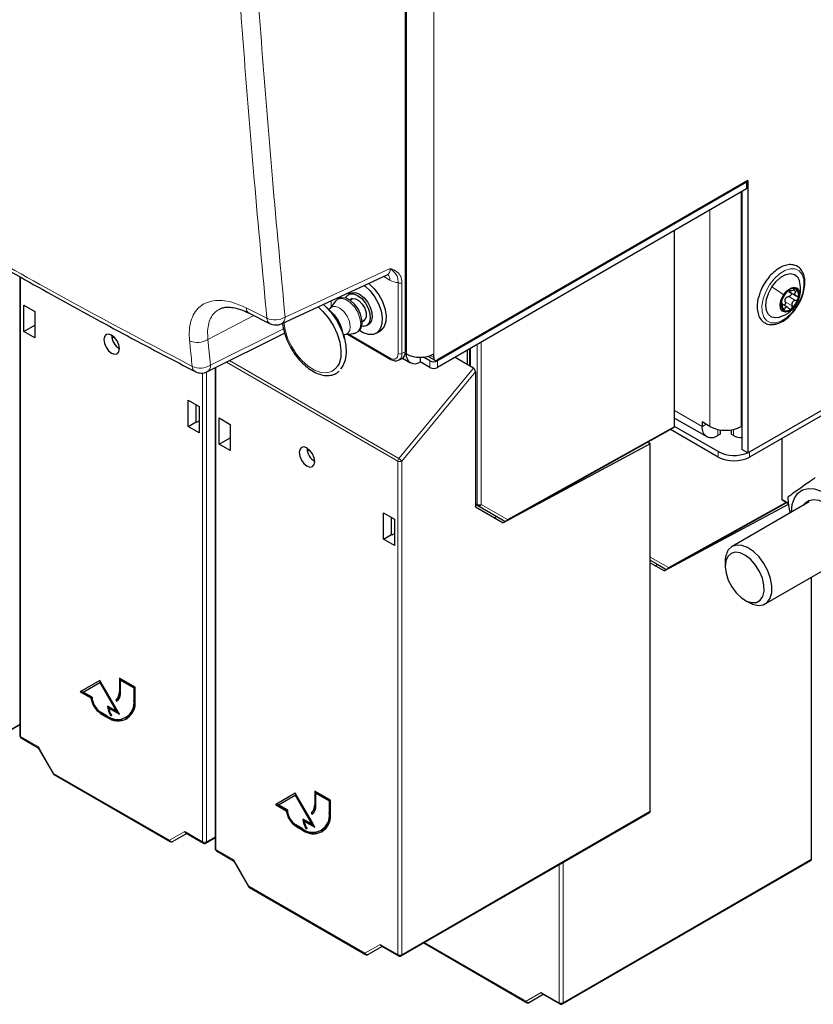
# Paper-space layout 'Blatt2' of a CAD drawing. Header units: millimetres. Extents: x 5 to 418, y 2 to 292.
# Tile 4 of 88: x 147 to 176, y 84 to 119. Entities that reach past the tile are written whole.
import ezdxf

# ---------------------------------------------------------------- set-up
doc = ezdxf.new("R2010")
doc.units = ezdxf.units.MM

psp = doc.layouts.new('Blatt2')

# ---------------------------------------------------------------- linework, layer by layer
at = {"color": 7, "linetype": 'Continuous', "lineweight": 18}
for p, q in [((161.357, 107.191), (161.357, 191.288)), ((161.37, 107.508), (161.37, 125.034)), ((161.396, 107.118), (161.396, 122.714)), ((162.386, 107.118), (162.386, 122.714)), ((173.515, 104.496), (173.515, 112.971)), ((172.384, 104.496), (172.384, 112.318)), ((157.007, 108.452), (160.812, 110.212)), ((147.429, 109.898), (147.429, 93.277)), ((160.794, 109.793), (160.575, 109.92)), ((161.098, 107.132), (161.098, 109.697)), ((161.235, 109.695), (161.235, 107.13)), ((175.253, 109.429), (175.267, 109.422)), ((175.401, 109.437), (175.498, 109.381)), ((158.672, 109.041), (158.672, 108.819)), ((175.112, 109.005), (175.359, 108.862)), ((175.236, 109.197), (175.483, 109.054)), ((155.601, 108.784), (156.348, 108.408)), ((175.006, 108.79), (175.085, 108.744)), ((175.495, 108.892), (175.501, 108.9)), ((154.216, 107.64), (155.881, 108.506)), ((154.311, 106.712), (156.95, 108.033)), ((154.216, 107.64), (154.311, 106.712)), ((159.312, 107.836), (160.815, 106.969)), ((161.37, 107.507), (161.37, 107.508)), ((163.714, 107.313), (163.714, 106.672)), ((163.962, 101.676), (163.962, 107.456)), ((164.104, 107.538), (164.104, 101.676)), ((154.993, 106.876), (161.128, 103.335)), ((161.235, 107.13), (161.357, 107.191)), ((161.396, 107.118), (161.354, 107.142)), ((162.244, 106.628), (162.244, 106.873)), ((162.259, 107.06), (162.386, 106.987)), ((162.527, 106.873), (162.527, 106.628)), ((154.5, 106.629), (154.5, 89.195)), ((161.093, 103.244), (154.89, 106.825)), ((161.128, 103.335), (163.826, 106.607)), ((154.022, 89.471), (154.022, 106.428)), ((154.162, 106.462), (154.162, 89.47)), ((163.896, 106.473), (161.233, 103.243)), ((171.104, 105.071), (172.101, 104.496)), ((165.053, 101.128), (171.104, 104.5)), ((172.243, 104.577), (172.101, 104.496)), ((172.667, 104.39), (172.667, 104.169)), ((173.233, 104.39), (173.233, 104.169)), ((172.688, 103.389), (172.688, 103.585)), ((173.82, 103.577), (173.82, 103.389)), ((161.093, 85.389), (161.093, 103.244)), ((161.233, 103.243), (161.233, 85.388)), ((163.896, 101.714), (163.962, 101.676)), ((163.983, 101.63), (163.896, 101.681)), ((164.932, 101.082), (163.983, 101.63)), ((164.104, 101.676), (165.053, 101.128)), ((170.887, 99.392), (175.139, 101.761)), ((170.227, 99.772), (170.887, 99.392)), ((170.766, 99.346), (170.227, 99.657)), ((151.037, 94.916), (151.008, 94.9)), ((151.56, 94.614), (151.531, 94.598)), ((150.358, 94.132), (150.329, 94.116)), ((147.091, 93.552), (147.4, 93.731)), ((150.584, 94.002), (150.556, 93.985)), ((147.429, 93.277), (148.075, 92.904)), ((148.075, 92.904), (148.627, 91.948)), ((148.627, 91.948), (152.824, 89.525)), ((158.108, 90.834), (158.079, 90.818)), ((158.631, 90.532), (158.603, 90.516)), ((161.233, 85.388), (170.227, 90.581)), ((152.824, 89.525), (153.375, 89.844)), ((153.375, 89.844), (154.022, 89.471)), ((157.429, 90.05), (157.4, 90.034)), ((157.655, 89.92), (157.627, 89.903)), ((154.162, 89.47), (154.471, 89.648)), ((154.5, 89.195), (155.146, 88.822)), ((155.146, 88.822), (155.698, 87.866)), ((167.067, 83.652), (176.061, 88.844)), ((167.067, 88.722), (167.067, 83.652)), ((166.926, 83.652), (166.926, 88.641)), ((155.698, 87.866), (159.895, 85.443)), ((159.895, 85.443), (160.447, 85.762)), ((160.447, 85.762), (161.093, 85.389)), ((162.054, 85.828), (165.729, 83.707)), ((165.729, 83.707), (166.28, 84.026)), ((166.28, 84.026), (166.926, 83.652))]:
    psp.add_line(p, q, dxfattribs=at)
at = {"color": 7, "linetype": 'Continuous', "lineweight": 25}
for p, q in [((161.37, 107.208), (161.37, 191.305)), ((161.381, 107.523), (161.381, 125.05)), ((173.756, 113.388), (162.527, 106.905)), ((173.713, 113.331), (162.527, 106.873)), ((173.685, 113.347), (173.713, 113.331)), ((173.713, 113.331), (173.713, 113.086)), ((173.756, 113.388), (173.756, 103.54)), ((173.713, 113.086), (162.527, 106.628)), ((173.544, 112.988), (173.544, 103.663)), ((171.104, 104.5), (171.104, 111.579)), ((173.756, 103.54), (185.352, 110.235)), ((147.4, 109.914), (147.4, 93.318)), ((156.882, 108.213), (160.704, 109.98)), ((175.236, 109.377), (175.509, 109.219)), ((175.24, 109.424), (175.291, 109.395)), ((158.832, 109.03), (158.63, 108.764)), ((159.374, 109.314), (159.303, 109.273)), ((159.437, 109.119), (159.344, 109.066)), ((147.55, 107.934), (147.55, 108.885)), ((147.55, 108.885), (147.95, 108.654)), ((147.95, 108.654), (147.95, 107.703)), ((158.753, 108.562), (158.493, 108.821)), ((175.214, 108.794), (175.001, 108.916)), ((155.702, 108.596), (156.448, 108.22)), ((159.793, 108.285), (159.886, 108.34)), ((147.55, 107.934), (147.95, 108.164)), ((147.95, 107.703), (147.55, 107.934)), ((159.156, 107.671), (159.062, 108.026)), ((159.953, 108.147), (160.024, 108.188)), ((160.304, 107.865), (160.446, 107.947)), ((150.74, 107.688), (150.814, 107.734)), ((154.2, 106.479), (156.989, 107.875)), ((159.175, 107.819), (159.507, 107.861)), ((159.264, 107.83), (160.836, 106.923)), ((181.103, 107.594), (173.82, 103.389)), ((163.6, 107.247), (163.6, 106.737)), ((163.684, 107.296), (163.684, 106.689)), ((161.124, 106.897), (161.245, 106.957)), ((161.254, 106.963), (161.541, 106.797)), ((161.891, 106.999), (161.891, 106.832)), ((162.244, 106.873), (162.014, 107.006)), ((162.215, 107.018), (162.427, 106.896)), ((162.386, 106.987), (162.386, 107.118)), ((163.6, 106.737), (163.158, 106.992)), ((154.471, 106.615), (154.471, 89.236)), ((162.244, 106.628), (161.891, 106.832)), ((163.826, 106.607), (163.6, 106.737)), ((163.896, 106.473), (163.896, 101.585)), ((153.501, 105.45), (153.901, 105.219)), ((153.501, 104.498), (153.501, 105.45)), ((153.789, 104.664), (153.789, 105.284)), ((153.901, 105.219), (153.901, 104.267)), ((154.621, 103.852), (154.621, 104.803)), ((154.621, 104.803), (155.021, 104.572)), ((171.104, 104.801), (172.267, 104.129)), ((153.501, 104.498), (153.789, 104.664)), ((153.901, 104.267), (153.501, 104.498)), ((153.81, 104.652), (153.789, 104.664)), ((153.81, 104.652), (153.901, 104.704)), ((155.021, 104.572), (155.021, 103.621)), ((165.031, 101.082), (171.083, 104.453)), ((172.688, 103.389), (170.962, 104.386)), ((172.688, 103.585), (171.104, 104.5)), ((172.384, 104.496), (172.101, 104.659)), ((172.101, 104.659), (172.101, 104.496)), ((172.75, 104.375), (172.75, 104.217)), ((173.15, 104.375), (173.15, 104.217)), ((173.544, 104.512), (173.515, 104.496)), ((154.621, 103.852), (155.021, 104.082)), ((172.75, 104.217), (172.667, 104.169)), ((173.233, 104.169), (173.15, 104.217)), ((175, 101.841), (175, 104.071)), ((155.021, 103.621), (154.621, 103.852)), ((157.811, 103.606), (157.885, 103.652)), ((170.227, 103.869), (164.901, 101.005)), ((170.227, 103.869), (170.133, 103.924)), ((170.227, 90.581), (170.227, 103.869)), ((173.756, 103.54), (173.544, 103.663)), ((163.896, 101.681), (164.667, 101.236)), ((163.896, 101.585), (164.901, 101.005)), ((175.236, 101.689), (170.735, 99.269)), ((170.864, 99.345), (175.169, 101.743)), ((175.977, 101.766), (173.184, 100.153)), ((175, 101.841), (175.234, 101.705)), ((175.234, 101.705), (175, 101.841)), ((160.572, 101.368), (160.972, 101.137)), ((160.572, 100.416), (160.572, 101.368)), ((160.86, 100.582), (160.86, 101.202)), ((164.571, 101.196), (164.653, 101.244)), ((164.667, 101.236), (164.932, 101.082)), ((160.972, 101.137), (160.972, 100.185)), ((160.572, 100.416), (160.86, 100.582)), ((160.881, 100.57), (160.86, 100.582)), ((160.881, 100.57), (160.972, 100.622)), ((160.972, 100.185), (160.572, 100.416)), ((170.227, 99.657), (170.501, 99.499)), ((170.227, 99.562), (170.735, 99.269)), ((170.404, 99.46), (170.487, 99.507)), ((170.501, 99.499), (170.766, 99.346)), ((172.936, 99.604), (172.936, 99.441)), ((174.384, 98.075), (177.177, 99.687)), ((176.061, 88.844), (176.061, 99.043)), ((173.643, 98.216), (173.784, 98.134)), ((150.301, 95.308), (149.594, 94.9)), ((150.301, 95.308), (149.622, 94.916)), ((149.696, 94.89), (150.301, 95.239)), ((151.008, 94.083), (150.301, 95.308)), ((150.329, 95.255), (150.301, 95.239)), ((150.301, 95.239), (150.906, 94.191)), ((150.329, 95.255), (150.934, 94.208)), ((151.574, 95.063), (151.008, 95.39)), ((151.008, 95.39), (151.008, 94.9)), ((151.037, 95.373), (151.037, 94.916)), ((151.079, 95.333), (151.051, 95.316)), ((151.051, 94.875), (151.051, 95.316)), ((151.051, 95.316), (151.531, 95.039)), ((151.079, 95.333), (151.56, 95.055)), ((149.622, 94.916), (149.594, 94.9)), ((149.594, 94.9), (149.978, 94.678)), ((149.622, 94.916), (150.007, 94.694)), ((150.018, 94.704), (149.696, 94.89)), ((151.56, 95.055), (151.531, 95.039)), ((151.531, 95.039), (151.531, 94.598)), ((151.56, 95.055), (151.56, 94.614)), ((151.574, 94.573), (151.574, 95.063)), ((150.007, 94.694), (149.978, 94.678)), ((150.904, 94.623), (150.876, 94.607)), ((150.876, 94.607), (150.906, 94.555)), ((150.904, 94.623), (150.933, 94.573)), ((150.556, 94.034), (150.329, 94.165)), ((150.329, 94.116), (150.556, 93.985)), ((150.358, 94.132), (150.584, 94.002)), ((150.906, 94.191), (150.584, 94.377)), ((150.654, 94.32), (150.626, 94.304)), ((150.626, 94.304), (151.008, 94.083)), ((150.654, 94.32), (150.98, 94.132)), ((150.719, 94.054), (150.691, 94.038)), ((150.691, 94.038), (150.729, 94.038)), ((150.934, 94.208), (150.906, 94.191)), ((147.071, 93.507), (147.4, 93.697)), ((151.246, 93.966), (151.274, 93.982)), ((147.45, 93.231), (148.073, 92.871)), ((148.071, 92.874), (148.611, 91.939)), ((148.648, 91.903), (152.845, 89.48)), ((157.372, 91.226), (156.665, 90.818)), ((157.372, 91.226), (156.693, 90.834)), ((158.079, 90.001), (157.372, 91.226)), ((158.645, 90.981), (158.079, 91.308)), ((158.079, 91.308), (158.079, 90.818)), ((158.108, 91.291), (158.108, 90.834)), ((158.15, 91.251), (158.122, 91.234)), ((158.122, 90.793), (158.122, 91.234)), ((158.122, 91.234), (158.603, 90.957)), ((158.15, 91.251), (158.631, 90.973)), ((156.693, 90.834), (156.665, 90.818)), ((156.693, 90.834), (157.078, 90.612)), ((156.768, 90.808), (157.372, 91.157)), ((157.4, 91.173), (157.372, 91.157)), ((157.372, 91.157), (157.977, 90.109)), ((157.4, 91.173), (158.005, 90.126)), ((158.631, 90.973), (158.603, 90.957)), ((158.603, 90.957), (158.603, 90.516)), ((158.631, 90.973), (158.631, 90.532)), ((158.645, 90.491), (158.645, 90.981)), ((156.665, 90.818), (157.049, 90.596)), ((157.089, 90.622), (156.768, 90.808)), ((157.078, 90.612), (157.049, 90.596)), ((157.975, 90.541), (157.947, 90.525)), ((157.947, 90.525), (157.977, 90.473)), ((157.975, 90.541), (158.004, 90.491)), ((161.214, 85.343), (170.207, 90.535)), ((157.977, 90.109), (157.655, 90.295)), ((157.726, 90.238), (157.697, 90.222)), ((157.697, 90.222), (158.079, 90.001)), ((157.726, 90.238), (158.051, 90.05)), ((158.005, 90.126), (157.977, 90.109)), ((153.446, 89.769), (152.946, 89.48)), ((153.417, 89.786), (154.042, 89.425)), ((157.627, 89.952), (157.4, 90.083)), ((157.4, 90.034), (157.627, 89.903)), ((157.429, 90.05), (157.655, 89.92)), ((157.79, 89.972), (157.762, 89.956)), ((157.762, 89.956), (157.8, 89.956)), ((158.317, 89.884), (158.345, 89.9)), ((154.142, 89.425), (154.471, 89.615)), ((154.521, 89.149), (155.144, 88.789)), ((155.142, 88.792), (155.682, 87.857)), ((167.047, 83.607), (176.04, 88.798)), ((155.719, 87.821), (159.916, 85.398)), ((160.517, 85.687), (160.017, 85.398)), ((160.488, 85.704), (161.114, 85.343)), ((162.025, 85.811), (165.749, 83.661)), ((166.351, 83.951), (165.851, 83.662)), ((166.322, 83.968), (166.947, 83.607))]:
    psp.add_line(p, q, dxfattribs=at)
at = {"color": 7, "linetype": 'Continuous', "lineweight": 18, "flags": 128}
for points in [[(174.539, 109.617), (174.707, 109.838), (174.898, 110.016), (175.097, 110.141), (175.291, 110.203), (175.468, 110.198), (175.615, 110.127), (175.721, 109.994), (175.781, 109.809), (175.789, 109.584), (175.746, 109.334), (175.653, 109.076), (175.518, 108.829), (175.35, 108.609), (175.16, 108.43), (174.96, 108.306), (174.766, 108.244), (174.589, 108.248), (174.443, 108.32), (174.336, 108.452), (174.276, 108.638), (174.268, 108.863), (174.312, 109.113), (174.404, 109.37), (174.539, 109.617)], [(158.832, 109.03), (158.914, 109.1), (159.049, 109.127), (159.205, 109.085), (159.366, 108.979), (159.515, 108.82), (159.636, 108.626), (159.714, 108.417), (159.743, 108.217), (159.719, 108.046), (159.643, 107.924), (159.526, 107.864), (159.507, 107.861)], [(158.63, 108.763), (158.72, 108.83), (158.848, 108.836), (158.993, 108.773), (159.135, 108.651), (159.254, 108.485), (159.334, 108.298), (159.366, 108.116), (159.344, 107.962), (159.271, 107.858), (159.174, 107.819)], [(158.909, 106.679), (158.849, 106.599), (158.698, 106.485), (158.511, 106.434), (158.298, 106.451), (158.071, 106.533), (157.839, 106.678), (157.615, 106.877), (157.411, 107.121), (157.236, 107.397), (157.099, 107.692), (157.006, 107.99), (156.966, 108.252)]]:
    psp.add_lwpolyline(points, dxfattribs=at)
at = {"color": 7, "linetype": 'Continuous', "lineweight": 25, "flags": 128}
for points in [[(174.63, 109.544), (174.78, 109.739), (174.951, 109.892), (175.128, 109.99), (175.297, 110.026), (175.445, 109.998), (175.558, 109.906), (175.628, 109.762)], [(159.874, 109.596), (159.902, 109.575), (160.09, 109.397), (160.257, 109.178), (160.39, 108.933), (160.481, 108.678), (160.523, 108.431), (160.514, 108.208), (160.454, 108.025), (160.348, 107.895), (160.202, 107.825), (160.027, 107.821), (159.834, 107.884), (159.698, 107.963)], [(160.023, 109.673), (160.044, 109.657), (160.232, 109.479), (160.398, 109.26), (160.531, 109.015), (160.622, 108.76), (160.665, 108.513), (160.656, 108.29), (160.596, 108.107), (160.489, 107.976), (160.446, 107.947)], [(174.875, 108.438), (174.76, 108.42), (174.613, 108.449), (174.499, 108.54), (174.429, 108.687), (174.407, 108.877), (174.435, 109.095), (174.511, 109.324), (174.63, 109.544)], [(175.052, 109.261), (175.172, 109.406), (175.307, 109.501), (175.438, 109.532), (175.545, 109.495), (175.61, 109.394), (175.625, 109.246), (175.586, 109.072), (175.501, 108.9)], [(159.482, 107.865), (159.548, 107.868), (159.675, 107.937), (159.757, 108.049), (159.795, 108.194), (159.79, 108.37), (159.739, 108.563), (159.648, 108.751), (159.524, 108.918), (159.376, 109.049), (159.215, 109.132), (159.07, 109.153), (158.941, 109.121), (158.834, 109.032), (158.832, 109.029), (158.832, 109.029)], [(159.016, 109.149), (159.015, 109.152), (159.013, 109.198)], [(159.196, 109.142), (159.246, 109.226), (159.35, 109.293), (159.483, 109.297), (159.633, 109.238), (159.782, 109.121), (159.914, 108.96), (160.015, 108.772), (160.075, 108.577), (160.085, 108.396), (160.047, 108.25), (159.963, 108.153), (159.842, 108.117), (159.781, 108.121)], [(159.369, 109.08), (159.444, 109.121), (159.559, 109.113), (159.684, 109.043), (159.801, 108.923), (159.892, 108.77), (159.942, 108.608), (159.945, 108.462), (159.899, 108.353), (159.819, 108.301)], [(159.374, 109.314), (159.42, 109.334), (159.554, 109.338), (159.704, 109.279), (159.853, 109.162), (159.985, 109.001), (160.086, 108.812), (160.145, 108.617), (160.156, 108.437), (160.117, 108.29), (160.033, 108.194), (160.024, 108.188)], [(175.501, 108.9), (175.381, 108.755), (175.245, 108.66), (175.114, 108.629), (175.008, 108.666), (174.942, 108.767), (174.928, 108.915), (174.966, 109.089), (175.052, 109.261)], [(158.2, 108.822), (158.377, 108.659), (158.582, 108.415), (158.757, 108.139), (158.894, 107.844), (158.986, 107.546), (159.028, 107.258), (159.019, 106.996), (158.958, 106.773), (158.909, 106.679)], [(158.395, 108.912), (158.46, 108.853), (158.677, 108.614), (158.869, 108.339), (159.025, 108.04), (159.139, 107.732), (159.206, 107.429), (159.221, 107.145), (159.185, 106.893), (159.098, 106.686), (159.013, 106.575)], [(150.725, 107.148), (150.834, 107.11), (150.925, 107.128), (150.987, 107.199), (151.008, 107.311), (150.987, 107.449), (150.925, 107.59), (150.834, 107.714), (150.725, 107.801), (150.617, 107.839), (150.525, 107.821), (150.464, 107.75), (150.443, 107.638), (150.464, 107.5), (150.525, 107.359), (150.617, 107.235), (150.725, 107.148)], [(157.796, 103.066), (157.905, 103.028), (157.996, 103.046), (158.058, 103.117), (158.079, 103.229), (158.058, 103.367), (157.996, 103.508), (157.905, 103.632), (157.796, 103.719), (157.688, 103.757), (157.596, 103.739), (157.535, 103.668), (157.514, 103.556), (157.535, 103.418), (157.596, 103.277), (157.688, 103.153), (157.796, 103.066)], [(175.34, 101.398), (175.366, 101.671), (175.443, 101.903), (175.568, 102.082), (175.736, 102.201), (175.939, 102.255), (176.168, 102.241), (176.414, 102.16), (176.665, 102.016), (176.911, 101.814), (177.141, 101.564), (177.344, 101.276)], [(176.967, 99.566), (177.124, 99.602), (177.266, 99.703), (177.366, 99.862), (177.419, 100.071), (177.42, 100.316), (177.37, 100.584), (177.272, 100.859), (177.132, 101.125), (176.957, 101.367), (176.759, 101.57), (176.547, 101.724), (176.336, 101.818), (176.136, 101.847), (175.96, 101.81), (175.818, 101.709), (175.767, 101.644)], [(173.784, 98.134), (173.926, 98.066), (174.129, 98.02), (174.311, 98.042), (174.46, 98.131), (174.566, 98.283), (174.624, 98.486), (174.628, 98.729), (174.579, 98.996), (174.481, 99.271), (174.339, 99.536), (174.161, 99.774), (173.961, 99.971), (173.749, 100.114), (173.539, 100.194), (173.345, 100.206), (173.178, 100.15), (173.049, 100.028), (173.049, 100.028)], [(173.03, 99.794), (172.958, 99.63), (172.936, 99.422), (172.966, 99.185), (173.047, 98.936), (173.172, 98.695), (173.332, 98.479), (173.515, 98.303), (173.707, 98.182), (173.895, 98.124), (174.064, 98.133), (174.201, 98.209), (174.298, 98.346), (174.345, 98.534), (174.341, 98.759), (174.285, 99.004), (174.181, 99.251), (174.037, 99.482), (173.864, 99.68), (173.675, 99.83), (173.483, 99.92), (173.303, 99.945), (173.148, 99.902), (173.03, 99.794)]]:
    psp.add_lwpolyline(points, dxfattribs=at)
at = {"color": 7, "linetype": 'Continuous', "lineweight": 18}
for centre, radius, start, end in [((160.52, 109.813), 0.275, 355.8367, 40.2576), ((161.169, 109.835), 0.155, 242.7384, 295.5295), ((155.816, 108.777), 0.215, 178.2572, 238.0677), ((156.562, 108.401), 0.214, 178.1284, 238.0345), ((156.634, 109.073), 0.724, 246.6829, 300.9482), ((156.749, 108.435), 0.259, 300.9996, 3.94), ((153.842, 108.255), 0.719, 245.9522, 301.2741), ((160.864, 106.963), 0.0494, 173.7654, 234.8983), ((161.169, 107.269), 0.155, 242.7384, 295.5295), ((153.937, 107.325), 0.718, 245.9755, 301.3795), ((153.864, 106.668), 0.219, 179.6517, 238.5856), ((154.066, 106.686), 0.246, 302.9787, 6.1065), ((161.246, 103.237), 0.153, 140.2279, 177.3607), ((160.921, 102.993), 0.4, 38.7383, 58.8203), ((161.164, 103.381), 0.154, 242.6565, 296.7662), ((164.033, 101.813), 0.154, 242.6097, 297.3903), ((164.012, 101.671), 0.0503, 174.3796, 234.302), ((164.02, 101.715), 0.0922, 246.3569, 335.1837), ((164.969, 101.167), 0.0922, 246.3569, 335.1837), ((165.003, 101.124), 0.0506, 304.0635, 5.2492), ((170.803, 99.43), 0.0922, 246.3569, 335.1837), ((170.836, 99.387), 0.0506, 304.0635, 5.2492), ((147.449, 93.322), 0.0494, 185.0787, 246.2415), ((147.479, 93.272), 0.0502, 174.3177, 234.3701), ((159.994, 72.251), 22.742, 119.9888, 120.0351), ((148.677, 91.943), 0.0502, 174.3177, 234.3701), ((152.907, 89.564), 0.0918, 204.6715, 294.7694), ((152.874, 89.521), 0.0502, 174.3177, 234.3701), ((154.093, 89.608), 0.154, 242.6565, 296.7662), ((154.072, 89.466), 0.0502, 174.3177, 234.3701), ((154.115, 89.464), 0.0476, 305.5752, 7.7049), ((154.52, 89.24), 0.0494, 185.0787, 246.2415), ((154.55, 89.19), 0.0502, 174.3177, 234.3701), ((167.065, 68.169), 22.742, 119.9888, 120.0351), ((155.748, 87.861), 0.0502, 174.3177, 234.3701), ((159.978, 85.482), 0.0918, 204.6715, 294.7694), ((159.945, 85.438), 0.0502, 174.3177, 234.3701), ((161.164, 85.526), 0.154, 242.6565, 296.7662), ((161.143, 85.384), 0.0502, 174.3177, 234.3701), ((161.186, 85.382), 0.0476, 305.5752, 7.7049), ((165.779, 83.702), 0.0502, 174.3177, 234.3701), ((165.812, 83.745), 0.0918, 204.6715, 294.7694), ((166.997, 83.789), 0.154, 242.6565, 296.7662), ((166.976, 83.647), 0.0502, 174.3177, 234.3701), ((167.02, 83.645), 0.0476, 305.5752, 7.7049)]:
    psp.add_arc(centre, radius, start, end, dxfattribs=at)
at = {"color": 7, "linetype": 'Continuous', "lineweight": 25}
for centre, radius, start, end in [((175.685, 108.843), 0.733, 129.2121, 164.8591), ((175.4, 109.244), 0.244, 60.5616, 136.9626), ((175.28, 109.248), 0.319, 337.671, 41.0806), ((175.272, 108.913), 0.319, 157.671, 221.0806), ((175.351, 108.987), 0.269, 140.3731, 153.698), ((174.867, 109.318), 0.733, 309.2121, 344.8591), ((175.152, 108.917), 0.244, 240.5616, 316.9626), ((157.897, 107.711), 1.207, 15.1487, 44.8459), ((156.672, 108.667), 0.5, 243.4173, 294.8105), ((151.32, 107.818), 0.595, 181.6006, 238.3941), ((161.35, 107.209), 0.02, 289.6179, 355.1002), ((161.361, 107.525), 0.0192, 297.475, 355.2816), ((161.697, 107.069), 0.306, 170.786, 309.2033), ((161.891, 108.073), 1.076, 242.6097, 297.3903), ((162.25, 107.079), 0.0704, 214.557, 239.7291), ((162.386, 107.146), 0.307, 242.6097, 297.3903), ((162.472, 106.973), 0.0873, 170.786, 309.2033), ((162.386, 106.901), 0.307, 242.6097, 297.3903), ((153.976, 106.926), 0.5, 242.6153, 296.5944), ((172.446, 104.44), 0.349, 170.786, 309.2033), ((172.95, 105.587), 1.23, 242.6097, 297.3903), ((173.487, 104.56), 0.467, 236.9734, 276.99), ((158.391, 103.736), 0.595, 181.6006, 238.3941), ((173.257, 104.694), 1.247, 242.8434, 293.0076), ((173.254, 104.481), 1.23, 242.6097, 297.3903), ((164.982, 101.169), 0.1, 240.0027, 299.1235), ((173.72, 99.621), 0.785, 148.7508, 181.2515), ((170.816, 99.433), 0.1, 240.0027, 299.1235), ((150.688, 94.868), 0.322, 305.698, 5.6204), ((150.716, 94.885), 0.322, 305.698, 5.6204), ((150.7, 94.841), 0.352, 305.698, 5.6204), ((150.752, 94.771), 0.779, 186.8334, 237.1491), ((150.78, 94.787), 0.779, 186.8334, 237.1491), ((150.694, 94.735), 0.676, 182.6055, 237.3945), ((150.937, 94.501), 0.603, 230.7967, 9.214), ((150.953, 94.473), 0.629, 230.7967, 9.214), ((150.903, 94.531), 0.662, 304.0564, 7.2558), ((151.251, 94.402), 0.668, 182.1237, 213.0088), ((151.146, 94.4), 0.534, 184.2787, 190.6499), ((151.25, 94.393), 0.63, 188.133, 214.2787), ((151.006, 94.59), 0.724, 234.3824, 294.3071), ((147.5, 93.318), 0.1, 180, 240.0027), ((148.698, 91.989), 0.1, 210, 240.0027), ((157.787, 90.803), 0.322, 305.698, 5.6204), ((157.823, 90.689), 0.779, 186.8334, 237.1491), ((157.851, 90.705), 0.779, 186.8334, 237.1491), ((157.765, 90.653), 0.676, 182.6055, 237.3945), ((158.008, 90.419), 0.603, 230.7967, 9.214), ((158.024, 90.391), 0.629, 230.7967, 9.214), ((157.759, 90.786), 0.322, 305.698, 5.6204), ((157.771, 90.759), 0.352, 305.698, 5.6204), ((157.974, 90.449), 0.662, 304.0564, 7.2558), ((158.322, 90.32), 0.668, 182.1237, 213.0088), ((158.313, 90.332), 0.63, 184.9133, 203.6339), ((158.321, 90.311), 0.63, 188.133, 214.2787), ((158.077, 90.508), 0.724, 234.3824, 294.3071), ((152.895, 89.566), 0.1, 240.0027, 300.0054), ((154.092, 89.512), 0.1, 240.0027, 299.9975), ((154.571, 89.236), 0.1, 180, 240.0027), ((155.769, 87.907), 0.1, 210, 240.0027), ((159.966, 85.484), 0.1, 240.0027, 300.0054), ((161.164, 85.43), 0.1, 240.0027, 299.9975), ((165.799, 83.748), 0.1, 240.0027, 300.0054), ((166.997, 83.693), 0.1, 240.0027, 299.9975)]:
    psp.add_arc(centre, radius, start, end, dxfattribs=at)
at = {"color": 7, "linetype": 'Continuous', "lineweight": 18}
for centre, major_axis, ratio, start_param, end_param in [((160.439, 110.408), (-0.29, 0.414), 0.569649, 3.038808, 3.875138), ((160.792, 110.612), (-0.501, 0.868), 0.575802, 2.357645, 2.800952), ((160.815, 107.296), (-0.201, 0.347), 0.576854, 2.355515, 3.925398), ((160.885, 107.336), (-0.245, 0.436), 0.572991, 3.070865, 3.932757)]:
    psp.add_ellipse(centre, major_axis=major_axis, ratio=ratio, start_param=start_param, end_param=end_param, dxfattribs=at)
at = {"color": 7, "linetype": 'Continuous', "lineweight": 25}
for centre, major_axis, ratio, start_param, end_param in [((161.004, 107.396), (-0.249, 0.434), 0.575324, 3.109661, 3.928364), ((163.826, 106.513), (-0.0421, 0.0996), 0.570543, 4.074198, 5.636268), ((171.033, 104.54), (-0.05, 0.0866), 0.577382, 3.132863, 3.927224), ((148.146, 92.945), (0.0729, 0.0729), 0.317888, 2.441094, 3.056612), ((170.157, 90.621), (-0.05, 0.0866), 0.577557, 3.141594, 3.927224), ((153.446, 89.885), (0, 0.107), 0.717434, 1.963397, 2.748877), ((155.217, 88.863), (0.0729, 0.0729), 0.317888, 2.441094, 3.056612), ((175.99, 88.885), (-0.05, 0.0866), 0.577557, 3.141594, 3.927224), ((160.517, 85.803), (0, 0.107), 0.717434, 1.963397, 2.748877), ((166.351, 84.066), (0, 0.107), 0.717434, 1.963397, 2.748877)]:
    psp.add_ellipse(centre, major_axis=major_axis, ratio=ratio, start_param=start_param, end_param=end_param, dxfattribs=at)
at = {"color": 7, "linetype": 'Continuous', "lineweight": 18}
for points, knots in [([(156.348, 108.408), (156.192, 110.074), (155.747, 114.839), (155.148, 122.789), (154.591, 132.278), (154.366, 138.688), (154.254, 141.893)], [0, 0, 0, 0, 0.1519058, 0.4346037, 0.7173017, 1, 1, 1, 1]), ([(154.915, 141.911), (155.027, 138.708), (155.251, 132.303), (155.808, 122.821), (156.406, 114.878), (156.851, 110.117), (157.007, 108.452)], [0, 0, 0, 0, 0.282698, 0.565396, 0.848094, 1, 1, 1, 1]), ([(135.889, 117.09), (137.329, 116.15), (140.209, 114.268), (144.395, 111.753), (148.848, 109.203), (151.87, 107.607), (153.645, 106.669)], [0, 0, 0, 0, 0.257626, 0.515528, 0.715375, 1, 1, 1, 1]), ([(160.812, 110.212), (160.813, 110.212), (160.899, 110.179), (161.048, 110.115), (161.206, 109.942), (161.226, 109.774), (161.235, 109.695)], [0, 0, 0, 0, 0.00199, 0.406331, 0.722166, 1, 1, 1, 1]), ([(161.098, 109.697), (161.095, 109.763), (161.089, 109.909), (161.002, 110.037), (160.907, 110.132), (160.841, 110.188), (160.813, 110.211), (160.812, 110.212)], [0, 0, 0, 0, 0.259618, 0.570647, 0.824142, 0.998062, 1, 1, 1, 1]), ([(153.549, 107.598), (153.542, 107.726), (153.528, 107.982), (153.588, 108.314), (153.708, 108.596), (153.888, 108.817), (154.123, 108.97), (154.405, 109.053), (154.727, 109.061), (155.123, 108.995), (155.425, 108.861), (155.601, 108.784)], [0, 0, 0, 0, 0.106988, 0.213972, 0.321027, 0.428079, 0.534559, 0.641038, 0.74693, 0.852824, 1, 1, 1, 1]), ([(154.661, 108.753), (154.6, 108.718), (154.472, 108.645), (154.332, 108.465), (154.237, 108.234), (154.192, 107.958), (154.208, 107.747), (154.216, 107.64)], [0, 0, 0, 0, 0.18437, 0.385257, 0.592087, 0.793133, 1, 1, 1, 1]), ([(153.645, 106.669), (153.618, 106.926), (153.586, 107.235), (153.555, 107.545), (153.549, 107.598)], [0, 0, 0, 0, 0.829864, 1, 1, 1, 1])]:
    psp.add_open_spline(points, degree=3, knots=knots, dxfattribs=at)
at = {"color": 7, "linetype": 'Continuous', "lineweight": 25}
for points, knots in [([(135.987, 116.903), (136.574, 116.516), (137.9, 115.644), (140.048, 114.276), (142.435, 112.806), (144.912, 111.334), (147.432, 109.887), (149.998, 108.467), (152.104, 107.333), (153.37, 106.682), (153.752, 106.486)], [0, 0, 0, 0, 0.105589, 0.238458, 0.378716, 0.519007, 0.65926, 0.799436, 0.939626, 1, 1, 1, 1]), ([(175.609, 108.95), (175.615, 108.961), (175.67, 109.049), (175.74, 109.231), (175.809, 109.482), (175.829, 109.724), (175.802, 109.944), (175.724, 110.13), (175.599, 110.266), (175.438, 110.343), (175.26, 110.358), (175.07, 110.317), (174.873, 110.221), (174.68, 110.072), (174.516, 109.904), (174.432, 109.777), (174.398, 109.726)], [0, 0, 0, 0, 0.010829, 0.089894, 0.169184, 0.248932, 0.329306, 0.409777, 0.488141, 0.562906, 0.636245, 0.710994, 0.788595, 0.867738, 0.946967, 1, 1, 1, 1]), ([(160.703, 109.98), (160.704, 109.98), (160.721, 109.992), (160.761, 109.992), (160.755, 109.993), (160.754, 109.994)], [0, 0, 0, 0, 0.006484, 0.729761, 1, 1, 1, 1]), ([(174.398, 109.726), (174.381, 109.702), (174.311, 109.605), (174.227, 109.435), (174.183, 109.292), (174.164, 109.233)], [0, 0, 0, 0, 0.161406, 0.65154, 1, 1, 1, 1]), ([(175.501, 108.888), (175.528, 108.934), (175.588, 109.037), (175.65, 109.237), (175.682, 109.492), (175.647, 109.669), (175.628, 109.764)], [0, 0, 0, 0, 0.179033, 0.405243, 0.681136, 1, 1, 1, 1]), ([(175.222, 109.411), (175.214, 109.405), (175.199, 109.392), (175.177, 109.368), (175.158, 109.346), (175.149, 109.333), (175.145, 109.327)], [0, 0, 0, 0, 0.250033, 0.499632, 0.749228, 1, 1, 1, 1]), ([(175.267, 109.422), (175.267, 109.425), (175.267, 109.431), (175.258, 109.432), (175.243, 109.426), (175.229, 109.416), (175.222, 109.411)], [0, 0, 0, 0, 0.249815, 0.499908, 0.75012, 1, 1, 1, 1]), ([(175.267, 109.422), (175.267, 109.415), (175.267, 109.405), (175.283, 109.402), (175.302, 109.403), (175.328, 109.409), (175.367, 109.421), (175.398, 109.435), (175.419, 109.445)], [0, 0, 0, 0, 0.2491995, 0.3743362, 0.4989302, 0.6240074, 0.7497593, 1, 1, 1, 1]), ([(175.52, 109.457), (175.515, 109.46), (175.503, 109.466), (175.477, 109.466), (175.448, 109.459), (175.428, 109.449), (175.419, 109.445)], [0, 0, 0, 0, 0.249991, 0.499611, 0.749127, 1, 1, 1, 1]), ([(175.498, 109.381), (175.484, 109.366), (175.462, 109.345), (175.45, 109.311), (175.449, 109.286), (175.458, 109.262), (175.48, 109.233), (175.508, 109.221), (175.526, 109.213)], [0, 0, 0, 0, 0.249201, 0.374338, 0.498932, 0.624008, 0.74976, 1, 1, 1, 1]), ([(175.498, 109.381), (175.505, 109.388), (175.519, 109.401), (175.53, 109.423), (175.532, 109.443), (175.524, 109.452), (175.52, 109.457)], [0, 0, 0, 0, 0.249852, 0.499902, 0.750115, 1, 1, 1, 1]), ([(174.164, 109.233), (174.155, 109.209), (174.117, 109.101), (174.092, 108.911), (174.095, 108.679), (174.151, 108.477), (174.232, 108.349), (174.294, 108.296), (174.309, 108.282)], [0, 0, 0, 0, 0.062369, 0.278082, 0.495354, 0.714122, 0.93018, 1, 1, 1, 1]), ([(174.977, 109.034), (174.975, 109.025), (174.971, 109.007), (174.97, 108.987), (174.972, 108.976), (174.976, 108.976), (174.978, 108.976)], [0, 0, 0, 0, 0.249857, 0.499466, 0.749011, 1, 1, 1, 1]), ([(175.02, 109.135), (175.017, 109.129), (175.01, 109.118), (174.998, 109.093), (174.986, 109.064), (174.98, 109.044), (174.977, 109.034)], [0, 0, 0, 0, 0.249807, 0.500055, 0.750309, 1, 1, 1, 1]), ([(175.02, 109.135), (175.028, 109.147), (175.039, 109.165), (175.06, 109.2), (175.077, 109.228), (175.096, 109.256), (175.121, 109.292), (175.135, 109.313), (175.145, 109.327)], [0, 0, 0, 0, 0.249168, 0.374303, 0.498903, 0.623987, 0.749746, 1, 1, 1, 1]), ([(175.112, 109.005), (175.114, 108.995), (175.119, 108.975), (175.115, 108.943), (175.104, 108.914), (175.085, 108.891), (175.069, 108.885), (175.061, 108.882)], [0, 0, 0, 0, 0.203266, 0.404992, 0.607686, 0.810224, 1, 1, 1, 1]), ([(175.112, 109.005), (175.107, 109.022), (175.099, 109.055), (175.107, 109.089), (175.111, 109.106)], [0, 0, 0, 0, 0.50155, 1, 1, 1, 1]), ([(175.144, 109.159), (175.158, 109.169), (175.186, 109.189), (175.219, 109.194), (175.236, 109.197)], [0, 0, 0, 0, 0.498459, 1, 1, 1, 1]), ([(175.313, 109.332), (175.315, 109.329), (175.325, 109.32), (175.331, 109.298), (175.329, 109.269), (175.316, 109.241), (175.294, 109.218), (175.266, 109.202), (175.246, 109.199), (175.236, 109.197)], [0, 0, 0, 0, 0.070468, 0.225088, 0.379578, 0.534187, 0.689611, 0.844492, 1, 1, 1, 1]), ([(175.483, 109.054), (175.462, 109.05), (175.43, 109.044), (175.393, 109.018), (175.37, 108.993), (175.356, 108.962), (175.347, 108.917), (175.354, 108.884), (175.359, 108.862)], [0, 0, 0, 0, 0.249168, 0.374303, 0.498903, 0.623987, 0.749746, 1, 1, 1, 1]), ([(175.483, 109.054), (175.493, 109.056), (175.513, 109.059), (175.541, 109.075), (175.564, 109.098), (175.571, 109.117), (175.575, 109.126)], [0, 0, 0, 0, 0.249807, 0.500055, 0.750309, 1, 1, 1, 1]), ([(175.575, 109.126), (175.576, 109.136), (175.579, 109.155), (175.57, 109.181), (175.552, 109.202), (175.535, 109.209), (175.526, 109.213)], [0, 0, 0, 0, 0.249857, 0.499466, 0.749011, 1, 1, 1, 1]), ([(154.661, 108.753), (154.693, 108.767), (154.76, 108.798), (154.912, 108.816), (155.115, 108.804), (155.357, 108.742), (155.558, 108.67), (155.677, 108.605), (155.702, 108.591)], [0, 0, 0, 0, 0.171423, 0.357066, 0.556194, 0.75251, 0.946364, 1, 1, 1, 1]), ([(158.628, 108.763), (158.62, 108.751), (158.609, 108.737), (158.59, 108.73), (158.585, 108.729)], [0, 0, 0, 0, 0.7776465, 1, 1, 1, 1]), ([(174.309, 108.282), (174.337, 108.263), (174.411, 108.211), (174.557, 108.172), (174.74, 108.182), (174.934, 108.248), (175.13, 108.368), (175.319, 108.537), (175.485, 108.734), (175.57, 108.882), (175.609, 108.95)], [0, 0, 0, 0, 0.0759626, 0.2043978, 0.333106, 0.4661889, 0.6035426, 0.7422573, 0.8807173, 1, 1, 1, 1]), ([(174.864, 108.435), (174.984, 108.48), (175.173, 108.55), (175.384, 108.731), (175.463, 108.837), (175.501, 108.888)], [0, 0, 0, 0, 0.476248, 0.74809, 1, 1, 1, 1]), ([(175.006, 108.808), (175.006, 108.83), (175.007, 108.864), (175.003, 108.907), (174.999, 108.935), (174.995, 108.957), (174.988, 108.976), (174.982, 108.976), (174.978, 108.976)], [0, 0, 0, 0, 0.249201, 0.374338, 0.498932, 0.624008, 0.74976, 1, 1, 1, 1]), ([(175.006, 108.808), (175.005, 108.797), (175.005, 108.776), (175.01, 108.745), (175.018, 108.719), (175.027, 108.709), (175.032, 108.704)], [0, 0, 0, 0, 0.249852, 0.499902, 0.750115, 1, 1, 1, 1]), ([(175.032, 108.704), (175.037, 108.701), (175.047, 108.696), (175.063, 108.703), (175.076, 108.719), (175.082, 108.735), (175.085, 108.744)], [0, 0, 0, 0, 0.249991, 0.499611, 0.749127, 1, 1, 1, 1]), ([(175.237, 108.767), (175.223, 108.782), (175.202, 108.804), (175.169, 108.816), (175.146, 108.818), (175.125, 108.809), (175.101, 108.788), (175.092, 108.762), (175.085, 108.744)], [0, 0, 0, 0, 0.249199, 0.374336, 0.49893, 0.624007, 0.749759, 1, 1, 1, 1]), ([(175.237, 108.767), (175.244, 108.76), (175.257, 108.747), (175.281, 108.736), (175.307, 108.736), (175.323, 108.745), (175.331, 108.75)], [0, 0, 0, 0, 0.249815, 0.499908, 0.75012, 1, 1, 1, 1]), ([(175.331, 108.75), (175.338, 108.757), (175.351, 108.77), (175.363, 108.8), (175.366, 108.832), (175.361, 108.852), (175.359, 108.862)], [0, 0, 0, 0, 0.250033, 0.499632, 0.749228, 1, 1, 1, 1]), ([(156.915, 108.205), (156.932, 108.11), (156.965, 107.92), (157.069, 107.625), (157.208, 107.34), (157.382, 107.072), (157.582, 106.832), (157.801, 106.63), (158.031, 106.474), (158.265, 106.372), (158.495, 106.327), (158.707, 106.348), (158.869, 106.41), (158.941, 106.482), (158.966, 106.507)], [0, 0, 0, 0, 0.0871595, 0.1741749, 0.261063, 0.347929, 0.4348841, 0.5220428, 0.609541, 0.6974498, 0.7854617, 0.872355, 0.9567259, 1, 1, 1, 1]), ([(159.123, 107.798), (159.126, 107.801), (159.142, 107.814), (159.159, 107.816), (159.173, 107.817)], [0, 0, 0, 0, 0.183738, 1, 1, 1, 1]), ([(160.836, 106.923), (160.861, 106.911), (160.926, 106.878), (161.022, 106.861), (161.083, 106.885), (161.105, 106.895)], [0, 0, 0, 0, 0.279948, 0.731371, 1, 1, 1, 1]), ([(175.211, 101.948), (175.231, 101.963), (175.341, 102.047), (175.584, 102.226), (175.921, 102.46), (176.139, 102.608), (176.192, 102.645)], [0, 0, 0, 0, 0.089682, 0.475352, 0.871964, 1, 1, 1, 1]), ([(175.293, 101.371), (175.273, 101.462), (175.233, 101.649), (175.218, 101.846), (175.211, 101.948)], [0, 0, 0, 0, 0.487606, 1, 1, 1, 1])]:
    psp.add_open_spline(points, degree=3, knots=knots, dxfattribs=at)
at = {"color": 7, "linetype": 'Continuous', "lineweight": 18}
psp.add_open_spline([(174.63, 109.544), (174.703, 109.496), (174.85, 109.4), (174.985, 109.307), (175.052, 109.261)], degree=3, dxfattribs=at)

doc.saveas('drawing.dxf')
